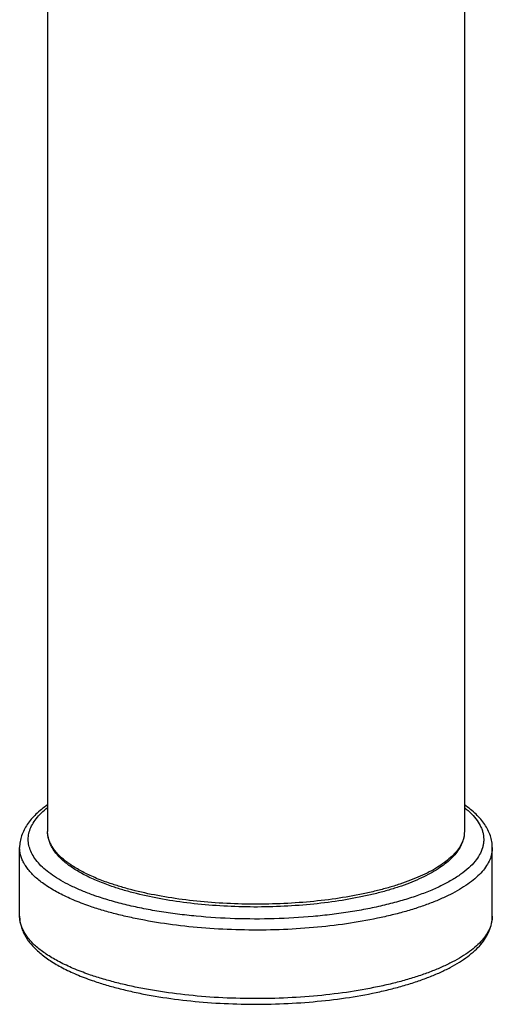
# Model space of a CAD drawing. Header units: millimetres. Extents: x 290 to 825, y 194 to 728.
# Tile 1 of 25: x 446 to 501, y 194 to 308. Entities that reach past the tile are written whole.
import ezdxf

# ---------------------------------------------------------------- set-up
doc = ezdxf.new("R2010")
doc.units = ezdxf.units.MM
doc.header["$LTSCALE"] = 65.395
doc.layers.get('0').update_dxf_attribs({"linetype": 'CONTINUOUS'})

msp = doc.modelspace()

# ---------------------------------------------------------------- linework, layer by layer
at = {"color": 7, "linetype": 'CONTINUOUS'}
for p, q in [((498.19, 413.95), (498.19, 213.84)), ((449.69, 330.28), (449.69, 213.84)), ((446.44, 204), (446.44, 211.97)), ((501.44, 204), (501.44, 211.97))]:
    msp.add_line(p, q, dxfattribs=at)
for points, knots in [([(449.69, 216.94), (449.45, 216.77), (448.98, 216.42), (448.34, 215.86), (447.79, 215.28), (447.32, 214.67), (446.94, 214.03), (446.66, 213.36), (446.48, 212.67), (446.44, 212.2), (446.44, 211.97)], [0, 0, 0, 0, 0.144796, 0.281896, 0.412108, 0.536461, 0.656165, 0.772511, 0.886751, 1, 1, 1, 1]), ([(501.44, 211.97), (501.44, 212.2), (501.41, 212.67), (501.23, 213.36), (500.95, 214.03), (500.57, 214.67), (500.1, 215.28), (499.55, 215.86), (498.91, 216.42), (498.44, 216.77), (498.2, 216.94)], [0, 0, 0, 0, 0.113248, 0.227488, 0.343834, 0.463538, 0.587891, 0.718103, 0.855204, 1, 1, 1, 1]), ([(456.99, 207.52), (456.45, 207.71), (455.42, 208.1), (453.99, 208.77), (452.74, 209.49), (451.68, 210.26), (450.83, 211.08), (450.29, 211.82), (449.98, 212.43), (449.82, 212.9), (449.72, 213.37), (449.69, 213.69), (449.69, 213.84)], [0, 0, 0, 0, 0.168267, 0.32289, 0.463614, 0.590769, 0.705455, 0.809719, 0.858931, 0.906737, 0.953603, 1, 1, 1, 1]), ([(498.19, 213.84), (498.19, 213.61), (498.14, 213.13), (497.92, 212.43), (497.56, 211.76), (497.07, 211.11), (496.46, 210.49), (495.74, 209.9), (494.9, 209.34), (493.96, 208.81), (492.91, 208.3), (491.77, 207.82), (490.53, 207.38), (489.2, 206.97), (487.79, 206.59), (485.78, 206.14), (483.12, 205.67), (479.79, 205.29), (476.33, 205.08), (472.82, 205.04), (469.34, 205.19), (465.95, 205.51), (462.73, 206), (460.2, 206.56), (458.31, 207.08), (457.42, 207.37), (456.99, 207.52)], [0, 0, 0, 0, 0.015868, 0.032095, 0.049037, 0.067026, 0.086341, 0.107189, 0.129711, 0.153981, 0.180026, 0.207826, 0.237332, 0.268465, 0.301124, 0.335189, 0.40697, 0.482592, 0.560683, 0.639787, 0.718414, 0.795088, 0.868403, 0.93707, 0.969313, 1, 1, 1, 1]), ([(446.44, 204), (446.44, 203.81), (446.47, 203.41), (446.59, 202.83), (446.79, 202.27), (447.16, 201.52), (447.8, 200.64), (448.8, 199.67), (450.02, 198.78), (451.45, 197.95), (453.09, 197.19), (454.26, 196.74), (454.88, 196.53)], [0, 0, 0, 0, 0.049102, 0.098504, 0.148532, 0.199555, 0.306026, 0.421077, 0.546999, 0.685181, 0.836201, 1, 1, 1, 1]), ([(454.88, 196.53), (455.36, 196.36), (456.37, 196.03), (457.94, 195.6), (459.59, 195.2), (461.92, 194.73), (464.99, 194.26), (468.8, 193.9), (472.73, 193.74), (476.68, 193.78), (480.57, 194.02), (484.32, 194.45), (487.31, 194.98), (489.58, 195.5), (491.16, 195.93), (492.66, 196.39), (494.05, 196.9), (495.35, 197.44), (496.54, 198.02), (497.61, 198.63), (498.57, 199.28), (499.4, 199.97), (500.11, 200.69), (500.68, 201.46), (501.11, 202.27), (501.38, 203.12), (501.44, 203.71), (501.44, 204)], [0, 0, 0, 0, 0.030587, 0.062683, 0.096181, 0.130957, 0.203763, 0.279856, 0.357855, 0.436307, 0.513745, 0.588736, 0.659939, 0.693748, 0.726181, 0.757129, 0.7865, 0.81423, 0.840283, 0.864664, 0.887423, 0.908667, 0.928566, 0.947358, 0.96533, 0.982785, 1, 1, 1, 1])]:
    msp.add_open_spline(points, degree=3, knots=knots, dxfattribs=at)
at = {"color": 9, "linetype": 'CONTINUOUS'}
for points, knots in [([(455.21, 206.37), (454.75, 206.53), (453.88, 206.86), (452.64, 207.4), (451.52, 207.97), (450.52, 208.57), (449.66, 209.19), (448.93, 209.83), (448.34, 210.5), (447.89, 211.18), (447.59, 211.87), (447.44, 212.57), (447.44, 213.28), (447.6, 213.99), (447.91, 214.68), (448.37, 215.36), (448.97, 216.02), (449.44, 216.43), (449.69, 216.63)], [0, 0, 0, 0, 0.094958, 0.183866, 0.26651, 0.342781, 0.412702, 0.476468, 0.534494, 0.587482, 0.636478, 0.682897, 0.728457, 0.774991, 0.824201, 0.877481, 0.935854, 1, 1, 1, 1]), ([(498.2, 216.63), (498.49, 216.4), (499.02, 215.93), (499.68, 215.16), (500.07, 214.49), (500.29, 213.94), (500.39, 213.54), (500.44, 213.14), (500.45, 212.74), (500.4, 212.34), (500.27, 211.79), (499.97, 211.11), (499.43, 210.33), (498.69, 209.57), (497.77, 208.84), (496.68, 208.14), (495.42, 207.47), (494, 206.85), (492.43, 206.27), (490.72, 205.74), (488.88, 205.26), (486.94, 204.84), (484.9, 204.48), (482.77, 204.18), (479.83, 203.87), (476.06, 203.65), (471.51, 203.66), (467.75, 203.9), (464.82, 204.22), (462.7, 204.53), (460.67, 204.9), (458.74, 205.33), (456.93, 205.81), (455.77, 206.18), (455.21, 206.37)], [0, 0, 0, 0, 0.020998, 0.039833, 0.056837, 0.064817, 0.072547, 0.08012, 0.087633, 0.095189, 0.102886, 0.119044, 0.136757, 0.156459, 0.178417, 0.202766, 0.229543, 0.258713, 0.290184, 0.323822, 0.359458, 0.396894, 0.435909, 0.476266, 0.517708, 0.602766, 0.688877, 0.773779, 0.815086, 0.855272, 0.894083, 0.931282, 0.966653, 1, 1, 1, 1]), ([(456.8, 207.87), (456.26, 208.05), (455.24, 208.44), (453.82, 209.1), (452.59, 209.81), (451.56, 210.56), (450.86, 211.23), (450.42, 211.78), (450.16, 212.18), (449.95, 212.59), (449.8, 213.01), (449.71, 213.42), (449.69, 213.7), (449.69, 213.84)], [0, 0, 0, 0, 0.174697, 0.33451, 0.478908, 0.607865, 0.72206, 0.774149, 0.823278, 0.869866, 0.914429, 0.957579, 1, 1, 1, 1]), ([(498.19, 213.84), (498.19, 213.63), (498.15, 213.21), (497.95, 212.58), (497.61, 211.96), (497.15, 211.36), (496.56, 210.77), (495.85, 210.2), (495.03, 209.65), (494.09, 209.12), (493.04, 208.62), (491.89, 208.15), (490.65, 207.7), (489.31, 207.29), (487.89, 206.92), (485.86, 206.46), (483.17, 205.99), (479.8, 205.61), (476.31, 205.4), (472.76, 205.37), (469.24, 205.52), (465.82, 205.85), (462.58, 206.34), (460.02, 206.9), (458.13, 207.43), (457.23, 207.72), (456.8, 207.87)], [0, 0, 0, 0, 0.014021, 0.028574, 0.044125, 0.06104, 0.079578, 0.099905, 0.122114, 0.146239, 0.172272, 0.200168, 0.229853, 0.261232, 0.29419, 0.328595, 0.401147, 0.477614, 0.556583, 0.636565, 0.71604, 0.793503, 0.867511, 0.936728, 0.969174, 1, 1, 1, 1]), ([(454.5, 205.19), (453.89, 205.4), (452.73, 205.85), (451.12, 206.6), (449.73, 207.4), (448.56, 208.24), (447.77, 209), (447.27, 209.63), (446.97, 210.09), (446.74, 210.55), (446.57, 211.02), (446.47, 211.49), (446.44, 211.81), (446.44, 211.97)], [0, 0, 0, 0, 0.174697, 0.33451, 0.478908, 0.607865, 0.72206, 0.774149, 0.823278, 0.869866, 0.914429, 0.957579, 1, 1, 1, 1]), ([(501.44, 211.97), (501.44, 211.73), (501.39, 211.25), (501.16, 210.54), (500.78, 209.84), (500.26, 209.15), (499.59, 208.49), (498.79, 207.84), (497.85, 207.21), (496.79, 206.62), (495.6, 206.05), (494.3, 205.51), (492.88, 205.01), (491.37, 204.54), (489.76, 204.12), (487.46, 203.6), (484.41, 203.07), (480.59, 202.63), (476.62, 202.39), (472.6, 202.36), (468.61, 202.53), (464.73, 202.9), (461.62, 203.38), (459.25, 203.86), (457.58, 204.25), (456.01, 204.69), (454.99, 205.02), (454.5, 205.19)], [0, 0, 0, 0, 0.014021, 0.028574, 0.044125, 0.061039, 0.079577, 0.099904, 0.122112, 0.146238, 0.17227, 0.200166, 0.229851, 0.261229, 0.294187, 0.328591, 0.401143, 0.477609, 0.556578, 0.636559, 0.716033, 0.793495, 0.867502, 0.902791, 0.936729, 0.969174, 1, 1, 1, 1]), ([(454.5, 197.22), (453.89, 197.44), (452.73, 197.88), (451.12, 198.63), (449.73, 199.43), (448.56, 200.27), (447.77, 201.03), (447.27, 201.66), (446.97, 202.12), (446.74, 202.58), (446.57, 203.05), (446.47, 203.53), (446.44, 203.84), (446.44, 204)], [0, 0, 0, 0, 0.174697, 0.33451, 0.478908, 0.607865, 0.72206, 0.774149, 0.823278, 0.869866, 0.914429, 0.957579, 1, 1, 1, 1]), ([(501.44, 204), (501.44, 203.77), (501.39, 203.28), (501.16, 202.57), (500.78, 201.87), (500.26, 201.19), (499.59, 200.52), (498.79, 199.87), (497.85, 199.25), (496.79, 198.65), (495.6, 198.08), (494.3, 197.54), (492.88, 197.04), (491.37, 196.57), (489.76, 196.15), (487.46, 195.63), (484.41, 195.1), (480.59, 194.66), (476.62, 194.43), (472.6, 194.39), (468.61, 194.56), (464.73, 194.93), (461.62, 195.41), (459.25, 195.89), (457.58, 196.29), (456.01, 196.73), (454.99, 197.05), (454.5, 197.22)], [0, 0, 0, 0, 0.014021, 0.028574, 0.044125, 0.061039, 0.079577, 0.099904, 0.122112, 0.146238, 0.17227, 0.200166, 0.229851, 0.261229, 0.294187, 0.328591, 0.401143, 0.477609, 0.556578, 0.636559, 0.716033, 0.793495, 0.867502, 0.902791, 0.936729, 0.969174, 1, 1, 1, 1])]:
    msp.add_open_spline(points, degree=3, knots=knots, dxfattribs=at)

doc.saveas('drawing.dxf')
